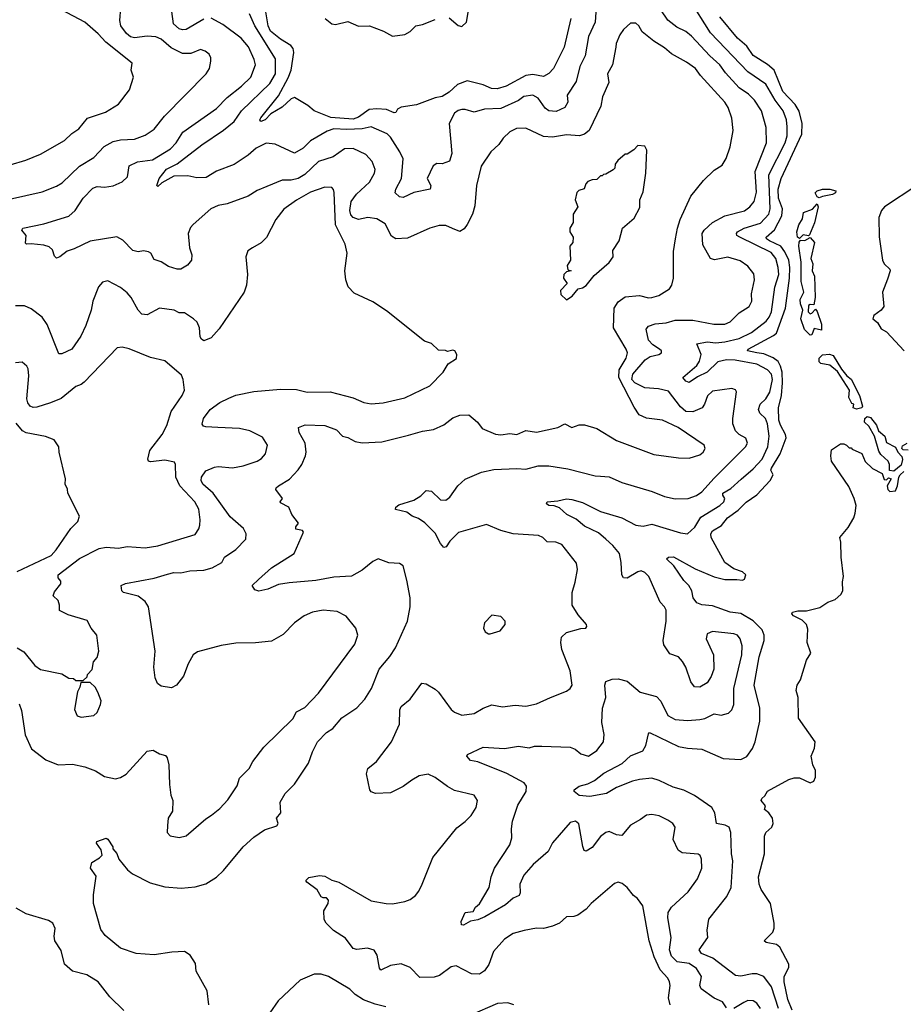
# Model space of a CAD drawing. Extents: x 1678431 to 1860718, y 384618 to 522882.
# Tile 227 of 256: x 1783309 to 1788279, y 461008 to 466549. Entities that reach past the tile are written whole.
import ezdxf

# ---------------------------------------------------------------- set-up
doc = ezdxf.new("R2010")
doc.units = 0

msp = doc.modelspace()

# ---------------------------------------------------------------- linework, layer by layer
at = {"layer": '0CON10XD'}
for points in [[(1787366.7, 463963.3), (1787435, 464022.1), (1787485, 464076.7), (1787517.4, 464145), (1787523.7, 464205), (1787515.5, 464275.5), (1787503.8, 464303.8), (1787472.3, 464335), (1787464.1, 464355), (1787473.9, 464385), (1787505.5, 464414.5), (1787527.3, 464452.7), (1787544, 464525), (1787537.4, 464555), (1787515, 464577.7), (1787455, 464610.4), (1787332.6, 464632.6), (1787285, 464634.8), (1787235, 464623.2), (1787175.4, 464564.6), (1787120.7, 464539.3), (1787075, 464507.5), (1787055.6, 464515), (1787039.2, 464535), (1787117.4, 464602.6), (1787133.2, 464626.8), (1787141.1, 464665), (1787116.7, 464725), (1787175, 464735.7), (1787225, 464731.2), (1787274.5, 464735.5), (1787355.6, 464755), (1787425, 464789.4), (1787506.8, 464853.2), (1787524.9, 464875.1), (1787536.9, 464905), (1787556, 465044), (1787578, 465115), (1787575.6, 465155), (1787561.9, 465205), (1787535, 465238.3), (1787359.4, 465325), (1787343.1, 465335), (1787340, 465345), (1787345.7, 465355), (1787384.2, 465375.8), (1787475.7, 465404.3), (1787523, 465455), (1787529.8, 465485), (1787522.1, 465675), (1787615.2, 465855), (1787626, 465895), (1787624.7, 465945.3), (1787621.6, 465985), (1787602.4, 466035), (1787559, 466095), (1787505, 466186.7), (1787405, 466256.1), (1787195.3, 466475), (1787076.7, 466665)], [(1783175, 465522.2), (1783435, 465579.5), (1783515, 465611.5), (1783548.3, 465631.7), (1783644.4, 465725), (1783725, 465773.3), (1783784, 465836), (1783835, 465863.6), (1783875, 465872.1), (1783955, 465876.4), (1784015, 465899.5), (1784065, 465932.9), (1784123.6, 466006.4), (1784357.5, 466245), (1784375.8, 466275), (1784384.3, 466315), (1784384.2, 466335), (1784374, 466355), (1784352.4, 466372.4), (1784325, 466380.5), (1784270.8, 466359.1), (1784225, 466358.9), (1784160.2, 466390.2), (1784105, 466438.7), (1784075, 466452.4), (1784025, 466455.3), (1783955, 466446.5), (1783932.2, 466452.2), (1783910.2, 466470.2), (1783877.5, 466515), (1783872.4, 466545), (1783878.5, 466615)], [(1786551.2, 466618.8), (1786546.1, 466535), (1786508.8, 466455), (1786490, 466345), (1786459.2, 466285), (1786439.3, 466200.7), (1786388.1, 466125), (1786391.1, 466085), (1786375.7, 466055), (1786327.1, 466032.9), (1786285, 466035.4), (1786265, 466050.5), (1786225, 466106.8), (1786195, 466123.2), (1786145, 466116.2), (1786113.8, 466093.8), (1786015, 466049.6), (1785924, 466046), (1785865, 466028.6), (1785815, 466042.9), (1785795, 466042.5), (1785775, 466037.5), (1785755, 466022.5), (1785724.5, 465965), (1785739.2, 465795), (1785726.6, 465753.4), (1785685, 465738), (1785655, 465740), (1785635, 465726.7), (1785600.8, 465655), (1785620.8, 465615), (1785616.7, 465595), (1785525, 465577.1), (1785465, 465548), (1785445, 465551.4), (1785420, 465575), (1785424.4, 465595), (1785456.4, 465655), (1785465.3, 465765), (1785447.6, 465805), (1785395, 465887.5), (1785375, 465906.2), (1785285, 465946.7), (1785235.2, 465934.8), (1785149, 465931), (1785075, 465935.5), (1785037.8, 465922.2), (1784945, 465866.9), (1784902.5, 465825), (1784855, 465798.5), (1784745, 465849.2), (1784695, 465854.4), (1784638.6, 465825), (1784594, 465786), (1784516, 465734), (1784415, 465695.5), (1784358.3, 465661.7), (1784305, 465658.5), (1784255, 465670), (1784175, 465669.2), (1784108.9, 465631.1), (1784085, 465610), (1784080, 465615), (1784093.1, 465655), (1784135, 465707.6), (1784195, 465738.2), (1784333.8, 465845), (1784455, 465926.8), (1784515, 465976.2), (1784555.9, 466035), (1784715, 466190), (1784747, 466245), (1784747.8, 466327.8), (1784631.3, 466515), (1784601, 466581)], [(1786408.7, 466555), (1786371.8, 466395), (1786311.8, 466275), (1786285, 466246.2), (1786255, 466229.6), (1786195, 466240.7), (1786155, 466234.8), (1786045.8, 466174.2), (1785995, 466160.2), (1785962.2, 466162.2), (1785915, 466181.3), (1785825, 466205.5), (1785770.5, 466185), (1785725, 466140.2), (1785685, 466117.4), (1785645, 466108.6), (1785540.4, 466069.6), (1785455, 466057.3), (1785434.7, 466045.3), (1785424.3, 466025.7), (1785415, 466024.4), (1785372.5, 466042.5), (1785317.8, 466047.8), (1785275, 466042.9), (1785215, 465999.8), (1785185, 465988.1), (1785058.3, 465998.3), (1784965, 466035.4), (1784929.6, 466065), (1784855, 466110.5), (1784835, 466103.2), (1784785, 466055.7), (1784720.9, 466019.1), (1784690, 465985), (1784665, 465976.2), (1784660, 465985), (1784665, 465997.1), (1784765, 466120.9), (1784818.8, 466221.2), (1784835.9, 466264.1), (1784850, 466365), (1784846.7, 466386.7), (1784833.8, 466403.8), (1784775, 466438.9), (1784719.7, 466485), (1784707.1, 466515), (1784688.7, 466615)], [(1785725, 466558.5), (1785775, 466516), (1785795, 466510.8), (1785821.5, 466535), (1785837.1, 466622.9)], [(1783255, 465731.5), (1783342.4, 465757.6), (1783425, 465791.5), (1783560.2, 465869.8), (1783601.5, 465908.5), (1783641.1, 465935), (1783690.8, 465995), (1783790.7, 466029.3), (1783865, 466072.5), (1783925.6, 466154.4), (1783948.8, 466225), (1783936.2, 466265), (1783941.2, 466305), (1783792.8, 466422.8), (1783749.8, 466469.8), (1783675, 466534.3), (1783543.3, 466605)], [(1785743.6, 465373.6), (1785705, 465391.5), (1785668.8, 465391.2), (1785616, 465375), (1785490.5, 465319.5), (1785425, 465316.2), (1785400, 465330), (1785365, 465399.5), (1785317.4, 465427.4), (1785266.2, 465436.2), (1785215, 465424.6), (1785184.8, 465434.8), (1785171.1, 465451.1), (1785165.2, 465475), (1785173.3, 465525), (1785202.9, 465567.1), (1785276.1, 465635), (1785304.4, 465685), (1785308.9, 465705), (1785291.7, 465751.7), (1785255, 465790.6), (1785185, 465824.6), (1785135, 465822.9), (1785072.4, 465777.6), (1784989.6, 465750.4), (1784912.3, 465677.7), (1784875, 465655.7), (1784835, 465645.7), (1784785, 465645.3), (1784699.4, 465610.6), (1784645, 465587.8), (1784594, 465555), (1784475, 465512.3), (1784425, 465503.5), (1784383.8, 465485), (1784283.7, 465396.3), (1784269.7, 465380.3), (1784255.6, 465345), (1784264.2, 465265), (1784277.5, 465225), (1784276, 465195), (1784253, 465167), (1784215, 465144.3), (1784195, 465144.3), (1784145, 465159.2), (1784105, 465185.8), (1784065, 465200), (1784045.6, 465235.6), (1784033, 465243), (1784005, 465247.5), (1783975, 465242.9), (1783945, 465250.8), (1783888.6, 465308.6), (1783855, 465326.9), (1783705, 465301.8), (1783615, 465258.6), (1783575, 465246), (1783535, 465213.8), (1783515, 465206.7), (1783505, 465217.5), (1783494, 465254), (1783475, 465271.2), (1783445, 465280.6), (1783373.2, 465286.8), (1783346.1, 465286.1), (1783340.8, 465290.8), (1783344.2, 465335), (1783320, 465365), (1783326.7, 465375), (1783445, 465400), (1783585, 465443.3), (1783620.4, 465475), (1783665, 465544.5), (1783719.7, 465600.3), (1783745, 465610), (1783785, 465605.5), (1783835, 465613.1), (1783885, 465635.6), (1783914.4, 465665), (1783925, 465725.5), (1783971.5, 465748.5), (1784055, 465760.8), (1784157.1, 465822.9), (1784189.6, 465855), (1784225.5, 465915), (1784415, 466049.1), (1784475, 466110), (1784555.6, 466175), (1784608.1, 466225), (1784635.4, 466295), (1784628.5, 466325), (1784595, 466395.6), (1784554.8, 466444.8), (1784452, 466522), (1784385, 466558.1)], [(1784345, 466551.4), (1784244.2, 466494.2), (1784225, 466491.1), (1784205, 466497.8), (1784174.5, 466525), (1784164.3, 466595)], [(1785026.7, 466555), (1785065, 466526.2), (1785085, 466521.2), (1785155, 466538), (1785215, 466512.5), (1785275.8, 466514.2), (1785354.6, 466484.6), (1785405, 466456.2), (1785475, 466466.2), (1785505, 466481.8), (1785536.1, 466513.9), (1785575, 466522.1), (1785645, 466549.5)], [(1787429.5, 461179.5), (1787365, 461167.5), (1787335, 461170.9), (1787207.4, 461267.4), (1787144.4, 461295), (1787130.8, 461315), (1787179.2, 461385), (1787176, 461425), (1787185, 461486.7), (1787285.8, 461615), (1787310, 461665), (1787319.2, 461815), (1787312.2, 461855), (1787309.5, 461975), (1787298.6, 462005), (1787276.9, 462016.9), (1787228.6, 462025), (1787218.6, 462085), (1787201.1, 462115), (1787105, 462183.1), (1787045, 462212.9), (1786985, 462230), (1786905, 462268.2), (1786865, 462280.4), (1786795, 462273.9), (1786755, 462263.6), (1786665, 462227.8), (1786610, 462195), (1786515, 462178), (1786455, 462184.2), (1786427.5, 462205), (1786426.7, 462215), (1786456.2, 462235), (1786505, 462248.5), (1786542.6, 462267.4), (1786595, 462308.7), (1786696.6, 462363.4), (1786745, 462406.6), (1786814.4, 462435), (1786831.2, 462465), (1786845, 462530), (1786852, 462538), (1787015, 462458.9), (1787065, 462449.2), (1787145, 462444.7), (1787265, 462392.2), (1787365, 462385.7), (1787398, 462402), (1787431.5, 462448.5), (1787445.3, 462484.7), (1787471.2, 462601.2), (1787472, 462675), (1787440.4, 462805), (1787467.3, 462962.7), (1787496.4, 463055), (1787495.5, 463085), (1787484.5, 463115), (1787435, 463165.9), (1787365, 463207.1), (1787305, 463214.8), (1787205, 463251.2), (1787145, 463255.6), (1787118.3, 463268.3), (1787097.1, 463295), (1787089.2, 463335), (1787072.2, 463365), (1787045, 463392.5), (1786987.3, 463475), (1786946.2, 463515), (1786957.5, 463525), (1786986.2, 463526.2), (1787108.4, 463458.4), (1787214.4, 463414.4), (1787275, 463399.1), (1787341.7, 463398.3), (1787374.2, 463395.8), (1787385, 463400.8), (1787394, 463425), (1787375, 463441.4), (1787325, 463458.2), (1787274.5, 463495), (1787197.3, 463635), (1787195.5, 463655), (1787205, 463673.1), (1787256.7, 463703.3), (1787290, 463745), (1787350.8, 463789.2), (1787395, 463834.6), (1787454.8, 463875.2), (1787530.8, 463955), (1787546.9, 463986.9), (1787534.5, 464014.5), (1787537.9, 464025), (1787587.1, 464105), (1787619.5, 464195), (1787616, 464215), (1787587.4, 464267.4), (1787579.6, 464295), (1787576.8, 464365), (1787593.9, 464435), (1787599.9, 464505), (1787596.9, 464565), (1787588.9, 464598.9), (1787574.9, 464624.9), (1787546.9, 464646.9), (1787495, 464668.8), (1787454.9, 464674.9), (1787402.5, 464685), (1787405.7, 464695), (1787549.1, 464770.9), (1787565, 464784.7), (1787615.8, 464925), (1787639.1, 465095), (1787641.3, 465155), (1787635.4, 465195), (1787613.4, 465243.4), (1787590.6, 465275), (1787525.4, 465305), (1787509.6, 465315), (1787507.1, 465325), (1787554, 465366), (1787595.8, 465445), (1787598.5, 465485), (1787577.7, 465545), (1787575.6, 465595), (1787591.4, 465655), (1787708, 465905), (1787710.9, 465965), (1787693.5, 466033.5), (1787671.1, 466071.1), (1787600.7, 466145), (1787551.7, 466265), (1787515, 466297), (1787435, 466347.3), (1787399.6, 466399.6), (1787346.9, 466445), (1787246.2, 466565)], [(1787086.8, 466456.8), (1787055, 466482.7), (1787005, 466506.9), (1786955, 466545.6), (1786915, 466604.3)], [(1784372.5, 461005), (1784362.5, 461085), (1784301.2, 461195), (1784298, 461238), (1784266.7, 461285), (1784235, 461305.8), (1784165, 461302.5), (1784065, 461287.1), (1783964.4, 461294.4), (1783875, 461324.3), (1783790, 461395), (1783765, 461430), (1783723.9, 461576.1), (1783724, 461625), (1783739.3, 461729.3), (1783706.7, 461775), (1783714.1, 461805.9), (1783758.3, 461831.7), (1783773, 461847), (1783767.7, 461877.7), (1783740, 461915), (1783742.5, 461925), (1783795, 461943.3), (1783805, 461937.5), (1783832.5, 461895), (1783832.5, 461882.5), (1783855, 461856.7), (1783865.8, 461825), (1783915.5, 461765.5), (1783942.6, 461742.6), (1784042.3, 461692.3), (1784125, 461670), (1784217.6, 461662.4), (1784295, 461669.4), (1784355, 461685.8), (1784415.5, 461724.5), (1784455, 461760.8), (1784565, 461894.2), (1784625, 461948.6), (1784685, 461990.8), (1784755, 462012.5), (1784762.5, 462025), (1784753.3, 462055), (1784778, 462085), (1784773.7, 462146.3), (1784802.9, 462195), (1784855, 462247.5), (1784933.1, 462365), (1784955, 462428.8), (1784983.3, 462485), (1785035, 462538.1), (1785069.8, 462560.2), (1785119.8, 462620.2), (1785205, 462677.5), (1785250.8, 462725), (1785286.9, 462785), (1785330, 462895), (1785391.1, 462965), (1785423.3, 463015), (1785490.8, 463165), (1785505.7, 463244.3), (1785504.2, 463295), (1785487.1, 463395), (1785465, 463476.2), (1785445, 463488.8), (1785385, 463491.9), (1785325, 463514.2), (1785295, 463500), (1785235, 463450.6), (1785175, 463417.3), (1785075, 463411.8), (1784975, 463394), (1784825, 463380.9), (1784765, 463371.1), (1784705, 463344.4), (1784653, 463333), (1784630.7, 463340.7), (1784616.7, 463365), (1784652, 463398), (1784725, 463464.3), (1784852, 463545), (1784906, 463665), (1784900, 463675), (1784861.7, 463681.7), (1784862.5, 463695), (1784877.5, 463715), (1784840, 463765), (1784823.3, 463805), (1784775, 463830), (1784773.3, 463836.7), (1784787.5, 463855), (1784750, 463905), (1784752, 463915), (1784764, 463925), (1784826, 463964), (1784874.5, 464015.5), (1784896, 464045), (1784917.1, 464095), (1784920.8, 464115), (1784914.4, 464165), (1784880.6, 464225), (1784876.7, 464255), (1784915, 464268.9), (1785025.4, 464265.4), (1785090.4, 464240.4), (1785125, 464205.8), (1785155, 464198.2), (1785195.4, 464175.4), (1785235, 464167.3), (1785345, 464173.8), (1785495, 464210.5), (1785575, 464233.6), (1785636.4, 464243.6), (1785695, 464269.2), (1785745, 464309.2), (1785785, 464324), (1785835, 464326), (1785884.2, 464284.2), (1785909.2, 464249.2), (1785985, 464216.7), (1786015, 464213.5), (1786065, 464219.4), (1786105, 464214.3), (1786155, 464238.1), (1786215, 464227.1), (1786335, 464254.5), (1786375, 464275.5), (1786415, 464254.2), (1786455, 464268.6), (1786485, 464268.6), (1786555, 464249.2), (1786665, 464180), (1786875, 464101.9), (1787015, 464083.1), (1787075, 464081.9), (1787135, 464100), (1787154, 464115), (1787164, 464135), (1787158.8, 464155), (1787012, 464255), (1786925, 464295.6), (1786835, 464307.5), (1786794, 464325), (1786765, 464368), (1786679, 464535), (1786681.3, 464578.7), (1786720.8, 464645), (1786727.1, 464675), (1786720.5, 464695), (1786647.9, 464815), (1786653.3, 464925), (1786675, 464960.5), (1786715, 464989.6), (1786795, 464996.9), (1786845, 464984.5), (1786865, 464986.4), (1786903.1, 464996.9), (1786964, 465035), (1786977.1, 465055), (1786987.1, 465095), (1786986.5, 465245), (1786997.3, 465315), (1787007.9, 465375), (1787024.7, 465425.3), (1787084.3, 465555), (1787155, 465643.8), (1787215, 465701.2), (1787259.7, 465730.3), (1787282.7, 465767.3), (1787305, 465832.5), (1787321.5, 465925), (1787314.5, 465995), (1787292.9, 466055), (1787275.4, 466085), (1787138.8, 466235), (1787109.4, 466275), (1787059.9, 466309.9), (1786975.8, 466355.8), (1786935, 466390), (1786875, 466427.3), (1786810.3, 466480.3), (1786790.5, 466515), (1786775, 466528.9), (1786745, 466529.2), (1786705, 466494), (1786685, 466463.8), (1786664.5, 466415), (1786662.3, 466395), (1786643.8, 466295), (1786615.6, 466245), (1786622.5, 466195), (1786586.2, 466115), (1786578.3, 466061.7), (1786511.9, 465925), (1786486, 465905), (1786457.5, 465895), (1786385, 465901.5), (1786305, 465887.1), (1786255, 465891.5), (1786155, 465937.7), (1786104, 465936), (1786065, 465918.1), (1786027.6, 465882.4), (1786004, 465846), (1785958.1, 465805), (1785903.8, 465725), (1785878.8, 465615), (1785868.1, 465501.9), (1785855.5, 465455), (1785825, 465396), (1785808.3, 465371.7), (1785785, 465356.9), (1785743.6, 465373.6)], [(1786967.6, 461005), (1786957.6, 461045), (1786967.5, 461115), (1786964, 461134), (1786953.5, 461155), (1786912.1, 461202.1), (1786877.2, 461275), (1786850, 461365), (1786813.2, 461563.2), (1786784.4, 461604.4), (1786761.1, 461621.1), (1786725, 461666), (1786698.3, 461688.3), (1786675, 461696), (1786655, 461688), (1786523.8, 461576.2), (1786495, 461544.2), (1786449.1, 461510.9), (1786425, 461502.5), (1786385, 461501.2), (1786345.4, 461464.6), (1786305, 461447.5), (1786255.3, 461434.7), (1786215, 461436.1), (1786146.9, 461423.1), (1786085, 461407.8), (1786035.8, 461375), (1785974.3, 461305), (1785946.8, 461233.2), (1785923.8, 461196.2), (1785895, 461178.5), (1785850.4, 461180.4), (1785764.3, 461225.7), (1785735, 461220), (1785669.7, 461170.3), (1785639.3, 461160.7), (1785559.8, 461159.8), (1785505, 461216.4), (1785455, 461237.1), (1785395, 461227.3), (1785340, 461200), (1785332.2, 461212.2), (1785320, 461285), (1785302.8, 461312.8), (1785265, 461324.5), (1785205, 461316.7), (1785185, 461322.9), (1785140.8, 461380.8), (1785073.9, 461423.9), (1785032, 461465), (1785022, 461485), (1785018.8, 461535), (1785043.3, 461575), (1785046, 461595), (1785035, 461608), (1785015, 461606.7), (1785005, 461613.8), (1784982.5, 461652.5), (1784923.3, 461695), (1784918.8, 461705), (1784935, 461721.4), (1784995, 461733.8), (1785025, 461730), (1785065, 461707.8), (1785104.2, 461695), (1785285, 461591.4), (1785370, 461575), (1785405, 461574.3), (1785475, 461587.5), (1785505, 461598), (1785535, 461621.2), (1785554, 461645), (1785572.5, 461685), (1785632, 461835), (1785768.3, 462001.7), (1785815, 462036.9), (1785848.5, 462071.5), (1785875.6, 462115), (1785884.2, 462155), (1785865, 462185.8), (1785755, 462211.5), (1785715, 462233.1), (1785645, 462284.6), (1785605.7, 462304.3), (1785555, 462294.5), (1785515, 462268.8), (1785465.9, 462234.1), (1785395, 462198.2), (1785310, 462195), (1785285, 462204), (1785278.8, 462215), (1785258.8, 462305), (1785267.5, 462335), (1785315.2, 462374.8), (1785400.5, 462485), (1785445.3, 462584.7), (1785447.6, 462665), (1785453.9, 462685), (1785505.7, 462725), (1785570, 462815), (1785595, 462812), (1785645, 462781.4), (1785664.6, 462764.6), (1785735, 462668), (1785755, 462652.5), (1785795, 462635.8), (1785865, 462644.3), (1785915.7, 462674.3), (1785965, 462692.9), (1786025, 462682.9), (1786095, 462691.9), (1786155, 462686.9), (1786215, 462700), (1786293.8, 462735), (1786385, 462770.6), (1786405, 462786), (1786415.5, 462805), (1786404.6, 462885), (1786357.5, 463005), (1786352.1, 463045), (1786355.6, 463075), (1786385, 463100.6), (1786465, 463123.3), (1786492.5, 463125), (1786498, 463135), (1786496, 463145), (1786449.7, 463199.7), (1786415.7, 463255), (1786416.9, 463325), (1786434.1, 463384.1), (1786445.7, 463455), (1786440.3, 463490.3), (1786358.8, 463595), (1786325, 463608.6), (1786275, 463610), (1786252, 463635), (1786227, 463647), (1786085, 463655.9), (1786015, 463674), (1785935, 463708.9), (1785776.6, 463663.4), (1785728.1, 463615), (1785708.3, 463581.7), (1785695, 463578.8), (1785675, 463601.2), (1785645, 463659.2), (1785587, 463717), (1785552.7, 463742.7), (1785516.7, 463755), (1785486.8, 463776.8), (1785422.7, 463792.7), (1785423.8, 463805), (1785441.5, 463818.5), (1785525, 463845.7), (1785565, 463869.4), (1785595, 463900), (1785625, 463895.7), (1785675, 463846.9), (1785705, 463845.5), (1785727.3, 463862.7), (1785773.3, 463926.7), (1785815, 463963.5), (1785906.9, 464003.1), (1785975, 464018.5), (1786105, 464024.2), (1786155, 464020), (1786225, 464038), (1786285, 464038.4), (1786391.6, 464021.6), (1786545, 463981.4), (1786575, 463980), (1786625, 463976.2), (1786695, 463944.2), (1786865.7, 463894.3), (1786935, 463866.2), (1786995, 463852.1), (1787069.2, 463855), (1787115, 463871.2), (1787145, 463891.5), (1787215, 463969.5), (1787390.6, 464145), (1787402.2, 464165), (1787393.6, 464193.6), (1787355, 464215.6), (1787335, 464235.7), (1787320.8, 464275), (1787319.3, 464305), (1787341.2, 464455), (1787335.8, 464465.8), (1787314.2, 464474.2), (1787205, 464458.5), (1787178.3, 464431.7), (1787161.5, 464385), (1787147.1, 464365), (1787095, 464341.5), (1787055, 464344.8), (1787025, 464370.2), (1786957.6, 464457.6), (1786902.2, 464472.2), (1786825, 464477.2), (1786768.8, 464505), (1786752.6, 464525), (1786758.4, 464555), (1786827.1, 464635), (1786855, 464653.1), (1786904.3, 464665.7), (1786918.8, 464675), (1786918, 464685), (1786908, 464695), (1786870.1, 464720.1), (1786846.4, 464745), (1786831.7, 464808.3), (1786845.6, 464824.4), (1786882.9, 464837.1), (1786945, 464843.6), (1786995, 464858.4), (1787095, 464857.7), (1787213.7, 464836.3), (1787275, 464836.4), (1787305, 464848.9), (1787355, 464898.9), (1787411.4, 464935), (1787427.5, 464965), (1787425.4, 465005.4), (1787442.7, 465085), (1787438.6, 465118.6), (1787405, 465162.5), (1787361.7, 465191.7), (1787292.4, 465212.4), (1787217, 465197), (1787195, 465205.8), (1787151.7, 465281.7), (1787146.8, 465345), (1787159.6, 465365), (1787205, 465406.9), (1787274.2, 465445), (1787385, 465473.8), (1787415.2, 465494.8), (1787440, 465525), (1787452.3, 465577.7), (1787445.2, 465694.8), (1787509.6, 465855), (1787507.2, 465942.8), (1787481.5, 466035), (1787442.1, 466095), (1787409, 466129), (1787355, 466166), (1787279.5, 466249.5), (1787247.3, 466295), (1787190.8, 466345), (1787086.8, 466456.8)], [(1786385, 464972.5), (1786416.4, 464993.6), (1786450, 465035), (1786475, 465040), (1786495, 465053.3), (1786540.7, 465109.3), (1786625, 465182.5), (1786646.7, 465215), (1786645, 465250), (1786680, 465305), (1786700, 465375), (1786765, 465432.5), (1786797.7, 465492.3), (1786796.7, 465535), (1786815, 465580), (1786830, 465685), (1786836.7, 465815), (1786825, 465837.5), (1786785, 465840), (1786763.6, 465816.4), (1786725, 465792.5), (1786715, 465792.5), (1786673.6, 465756.4), (1786657.5, 465735), (1786656.2, 465713.8), (1786646.1, 465703.9), (1786605, 465680), (1786591.7, 465678.3), (1786585, 465670), (1786575, 465670), (1786555, 465650), (1786528.3, 465648.3), (1786505, 465637.5), (1786492.5, 465625), (1786483, 465597), (1786453, 465587), (1786443, 465577), (1786432.5, 465535), (1786447.5, 465495), (1786422.5, 465455), (1786421.7, 465408.3), (1786403.3, 465375), (1786403.3, 465355), (1786422.5, 465325), (1786420, 465295), (1786402.5, 465275), (1786407.5, 465195), (1786387.5, 465165), (1786391.7, 465141.7), (1786410, 465135), (1786385, 465130), (1786370, 465115), (1786367.5, 465095), (1786387.5, 465065), (1786350, 465025), (1786353, 465003), (1786385, 464972.5)], [(1788354.2, 465615), (1788173.1, 465495), (1788155.4, 465474.6), (1788141.8, 465435), (1788142.4, 465327.6), (1788162.7, 465195), (1788171.9, 465175), (1788202.5, 465145), (1788204.3, 465135), (1788190.8, 465089.2), (1788162.5, 465015), (1788170, 464935), (1788155, 464913.8), (1788113.8, 464885), (1788107.5, 464865), (1788133.8, 464845), (1788155, 464810), (1788185, 464792.5), (1788284.2, 464685)], [(1785703, 464687), (1785665, 464690), (1785625.8, 464725.8), (1785585, 464740), (1785371.2, 464911.2), (1785295, 464962), (1785189.3, 465009.3), (1785156.4, 465046.4), (1785143.8, 465085), (1785138, 465135), (1785150, 465235), (1785138.9, 465285), (1785084.7, 465394.7), (1785076.7, 465576.7), (1785074.2, 465594.2), (1785064.2, 465604.2), (1785025, 465606.4), (1784945, 465578.2), (1784865, 465532.5), (1784795, 465482.9), (1784749.4, 465425), (1784697.4, 465322.6), (1784666.6, 465293.4), (1784617.5, 465265), (1784592.2, 465247.8), (1784580.8, 465215), (1784590, 465115), (1784584.3, 465055.7), (1784570.8, 465015), (1784431.4, 464808.6), (1784385, 464759.4), (1784345, 464742.5), (1784331.3, 464751.3), (1784323.1, 464765), (1784320, 464815), (1784306.3, 464846.3), (1784286.4, 464866.4), (1784235, 464899.2), (1784205, 464899.2), (1784177.5, 464915), (1784095, 464925.6), (1784025, 464888.9), (1783995, 464891.9), (1783974.4, 464915), (1783936.5, 464985), (1783912.6, 465012.6), (1783875, 465041.9), (1783805, 465080), (1783775, 465071.2), (1783752.5, 465045), (1783719.4, 464965), (1783710, 464915), (1783681.4, 464828.6), (1783652.3, 464767.7), (1783602.9, 464695), (1783545, 464668.6), (1783529.4, 464669.4), (1783463, 464833), (1783435, 464875.5), (1783372.7, 464922.7), (1783335, 464939.4), (1783285, 464938.9)], [(1787805, 465546.2), (1787795, 465552.5), (1787782.5, 465575), (1787795, 465586.2), (1787825, 465595.7), (1787865, 465596), (1787900, 465585), (1787897.5, 465575), (1787880, 465565), (1787825, 465554.2), (1787805, 465546.2)], [(1787695, 465317.5), (1787684.2, 465325), (1787680.6, 465355), (1787690.8, 465395), (1787712.3, 465427.7), (1787716.7, 465463.3), (1787768.1, 465481.9), (1787795, 465512.5), (1787799.2, 465495), (1787780, 465405), (1787751.7, 465338.3), (1787745, 465332.5), (1787715, 465338.6), (1787695, 465317.5)], [(1787755, 464773.3), (1787722.2, 464805), (1787703.1, 464865), (1787714, 464915), (1787700.6, 464950.6), (1787698.8, 464975), (1787720, 465015), (1787704.6, 465075), (1787703.6, 465185), (1787691.1, 465275), (1787693, 465297), (1787701.2, 465308.8), (1787725, 465307.1), (1787755, 465323.3), (1787779.2, 465295), (1787758.8, 465205), (1787769.5, 465175), (1787765.5, 465135), (1787778.6, 465105), (1787783.6, 464986.4), (1787776.4, 464943.6), (1787755, 464946.2), (1787745, 464940), (1787743.3, 464905), (1787754.1, 464894.1), (1787765, 464896.7), (1787785, 464920), (1787795, 464907.5), (1787819.4, 464835), (1787818.3, 464801.7), (1787778.3, 464811.7), (1787763.6, 464776.4), (1787755, 464773.3)], [(1783295, 463014), (1783331.7, 462991.7), (1783394, 462915), (1783425, 462892.9), (1783545, 462868), (1783585, 462843.3), (1783611.7, 462841.7), (1783625, 462830), (1783665, 462830), (1783688.3, 462851.7), (1783690, 462865), (1783717, 462893), (1783723.8, 462935), (1783745, 462960), (1783753.3, 462995), (1783743.3, 463085), (1783710, 463125), (1783688.8, 463168.8), (1783580.7, 463200.7), (1783532.5, 463225), (1783533.1, 463255), (1783525, 463280), (1783496.4, 463306.4), (1783505, 463330), (1783539.2, 463375), (1783539.5, 463389.5), (1783525, 463407.5), (1783525, 463425.8), (1783645, 463516.2), (1783755, 463573.3), (1783795, 463581.1), (1783865, 463575.6), (1783913.6, 463583.6), (1784015, 463577.1), (1784085, 463587.5), (1784295, 463652.5), (1784316.4, 463683.6), (1784322.2, 463705), (1784324.5, 463735), (1784315.5, 463795), (1784293.6, 463835), (1784210.4, 463925), (1784187.5, 463975), (1784185.5, 464045.5), (1784179.1, 464059.1), (1784125, 464071.1), (1784045, 464061.2), (1784032.5, 464065), (1784028.8, 464075), (1784040, 464125), (1784110, 464215), (1784136.5, 464265), (1784160, 464345), (1784222.9, 464435), (1784235.7, 464465), (1784228.6, 464525), (1784218.9, 464548.9), (1784125, 464628.8), (1784045, 464647.5), (1783925, 464695.8), (1783885, 464706), (1783857.7, 464702.3), (1783671.3, 464508.7), (1783655, 464495.8), (1783625, 464485.7), (1783542.6, 464417.4), (1783482.4, 464392.4), (1783405, 464368.2), (1783385, 464367.5), (1783368.1, 464375), (1783355, 464392.9), (1783348.8, 464415), (1783360.6, 464545), (1783356, 464585), (1783348.6, 464598.6), (1783321.7, 464621.7), (1783285, 464618.8)], [(1783305, 462698.6), (1783318.3, 462661.7), (1783340, 462525), (1783375, 462446.2), (1783455, 462383.3), (1783525, 462355.6), (1783605, 462359.4), (1783675, 462345.6), (1783735, 462322.5), (1783785, 462290.8), (1783847.7, 462277.7), (1783875, 462284.2), (1783907.4, 462302.6), (1784025, 462432), (1784059.3, 462439.3), (1784095, 462417.5), (1784129.2, 462409.2), (1784138.8, 462395), (1784146.9, 462355), (1784151.4, 462245), (1784159.2, 462185), (1784170, 462155), (1784167.5, 462095), (1784144, 462055), (1784139.2, 462015), (1784138.8, 461975), (1784155, 461956.2), (1784205, 461946.2), (1784245, 461956.7), (1784355, 462051.2), (1784387.6, 462072.4), (1784435, 462110), (1784480.3, 462159.7), (1784532.1, 462237.9), (1784545, 462281.2), (1784599.2, 462335), (1784620.6, 462375), (1784682.5, 462455), (1784845, 462614.3), (1784865.9, 462654.1), (1784912.1, 462677.9), (1784990.2, 462759.8), (1785194.3, 463035), (1785210, 463085), (1785200, 463125), (1785145, 463192.5), (1785095, 463219.4), (1785016.6, 463226.6), (1784955, 463214.4), (1784908.8, 463195), (1784854.4, 463155.6), (1784790.3, 463089.7), (1784725, 463052), (1784635, 463042.5), (1784525, 463040.8), (1784442.1, 463027.9), (1784308.8, 462991.2), (1784284, 462975), (1784256, 462925), (1784229.2, 462855), (1784191.2, 462805), (1784161.7, 462788.3), (1784105, 462799.2), (1784084.4, 462814.4), (1784070.8, 462845), (1784062.5, 462905), (1784070, 462995), (1784032.9, 463245), (1784015, 463275.8), (1783975, 463305.8), (1783892.5, 463325), (1783882.5, 463335), (1783880, 463365), (1783904, 463376), (1784065, 463406.9), (1784140.3, 463429.7), (1784175, 463437.5), (1784215, 463436.7), (1784265, 463448.1), (1784345, 463450.5), (1784392, 463465), (1784446, 463495), (1784460.8, 463525), (1784525, 463566.9), (1784580.8, 463625), (1784582.9, 463655), (1784567.5, 463685), (1784491.8, 463751.8), (1784396.5, 463885), (1784338.2, 463935), (1784329.1, 463955), (1784330.7, 463975), (1784355, 464009.6), (1784405, 464031.2), (1784425, 464034.5), (1784505, 464026.4), (1784565, 464038.5), (1784645, 464065.5), (1784669.5, 464080.5), (1784691.5, 464105), (1784703.1, 464155), (1784675, 464198.9), (1784603.8, 464235), (1784545, 464247.9), (1784422.5, 464255), (1784355, 464257.5), (1784341.9, 464261.9), (1784335, 464272.5), (1784342.9, 464305), (1784380.6, 464355), (1784435, 464394.5), (1784485, 464420), (1784525, 464435.5), (1784625, 464456.5), (1784775, 464469.5), (1784865, 464467.5), (1784925, 464453.5), (1785055, 464454.5), (1785185, 464420.5), (1785245, 464394.4), (1785285, 464387.1), (1785352.7, 464392.7), (1785475, 464421.9), (1785615, 464488.6), (1785691.2, 464565), (1785718.3, 464611.7), (1785765, 464642.5), (1785767.5, 464665), (1785756, 464686), (1785745, 464690), (1785715, 464682.5), (1785703, 464687)], [(1788015, 464357.5), (1787997.5, 464365), (1788000, 464385), (1787990, 464390), (1787973.3, 464423.3), (1787976.9, 464465), (1787909.4, 464569.4), (1787865, 464604), (1787815, 464614.2), (1787805, 464623.3), (1787805.8, 464644.2), (1787825, 464663.3), (1787863.9, 464666.1), (1787885, 464659.2), (1787932.1, 464582.1), (1787960.6, 464545), (1787986, 464526), (1788033.3, 464435), (1788050, 464375), (1788045, 464364.7), (1788015, 464357.5)], [(1783295, 463444.4), (1783485, 463532.9), (1783514.7, 463565.3), (1783596.9, 463685), (1783635.7, 463725), (1783644.2, 463755), (1783579.2, 463885), (1783577, 463907), (1783564.2, 463935), (1783566, 463965), (1783530, 464115), (1783528.8, 464145), (1783502.5, 464185), (1783454.1, 464204.1), (1783345, 464224.4), (1783325, 464235.7), (1783288.9, 464278.9)], [(1788225, 464008.8), (1788201.2, 464011.2), (1788201.4, 464045), (1788194.4, 464065), (1788152.1, 464102.1), (1788140.5, 464120.5), (1788116.1, 464206.1), (1788085, 464262), (1788060.6, 464285), (1788062.2, 464305), (1788075, 464315.3), (1788095, 464309.4), (1788127.5, 464267.5), (1788140, 464235), (1788174.2, 464205), (1788185, 464170), (1788235, 464142.5), (1788247.5, 464115), (1788270, 464090), (1788274.2, 464074.2), (1788267.8, 464042.2), (1788225, 464008.8)], [(1787654, 460975), (1787629.5, 461035), (1787609.1, 461135), (1787608.4, 461165), (1787635.3, 461215), (1787635.8, 461235), (1787585, 461330.7), (1787565, 461344.1), (1787506.6, 461356.6), (1787496, 461365), (1787544.7, 461415), (1787552.9, 461437.1), (1787552.8, 461465), (1787531, 461575), (1787478.9, 461655), (1787468.5, 461685), (1787463.5, 461725), (1787497.5, 461855), (1787498, 461955), (1787506.2, 461975), (1787540, 462005), (1787546.1, 462026.1), (1787543.3, 462055), (1787523.3, 462085), (1787497.5, 462105), (1787503.3, 462125), (1787480, 462155), (1787483.3, 462166.7), (1787499.3, 462180.7), (1787515, 462207.5), (1787635, 462273.8), (1787665, 462282.5), (1787695, 462282.5), (1787755, 462254.3), (1787776.5, 462263.5), (1787785.9, 462285.9), (1787785.9, 462324.1), (1787770, 462355), (1787761.2, 462405), (1787779.7, 462450.3), (1787782.5, 462485), (1787689.2, 462619.2), (1787687.5, 462735), (1787677.1, 462775), (1787682, 462805), (1787700, 462835), (1787734.1, 462945), (1787759.5, 462985), (1787738.2, 463045), (1787741.1, 463118.9), (1787733.9, 463145), (1787709.5, 463169.5), (1787661.2, 463195), (1787652, 463205), (1787656.2, 463215), (1787685, 463223.1), (1787735, 463221.9), (1787808.7, 463241.3), (1787855, 463271.9), (1787895, 463286.9), (1787926.9, 463315), (1787939.5, 463335), (1787936.9, 463385), (1787943.3, 463415), (1787929.6, 463525), (1787928.3, 463608.3), (1787921.2, 463635), (1787967.9, 463692.1), (1788000.4, 463745), (1788008.6, 463771.4), (1788013.3, 463815), (1788003.1, 463855), (1787971.8, 463921.8), (1787875.6, 464065), (1787870.6, 464095), (1787875, 464127.5), (1787925, 464162.5), (1787945, 464162.5), (1787960, 464155), (1787975, 464140), (1787985, 464140), (1787991.7, 464131.7), (1788045, 464107.5), (1788063.6, 464063.6), (1788105, 464023.3), (1788160, 463995), (1788171.7, 463961.7), (1788185, 463960), (1788195, 463970), (1788210, 463965), (1788187.5, 463925), (1788192.5, 463905), (1788203.6, 463893.6), (1788235, 463897.5), (1788246.7, 463925), (1788254, 463975), (1788261.5, 463988.5), (1788282.7, 464007.3)], [(1788306.7, 464126.7), (1788278.3, 464128.3), (1788270, 464135), (1788275, 464150), (1788300, 464165)], [(1787285, 460989.2), (1787262.5, 461022.5), (1787215, 461043.8), (1787141.4, 461095), (1787134.3, 461115), (1787144.4, 461165), (1787115, 461210), (1787075, 461237.4), (1787007.5, 461247.5), (1786975, 461279.5), (1786964.3, 461315), (1786973.6, 461385), (1786954.2, 461495), (1786956.6, 461525), (1786974.4, 461555.6), (1787068.3, 461641.7), (1787120.6, 461715), (1787145.5, 461775), (1787144.4, 461825), (1787137.1, 461845), (1787125, 461854.2), (1787035, 461861.2), (1787012.5, 461875), (1786984, 461935), (1786996.2, 462005), (1786982, 462025), (1786955.3, 462045.3), (1786905, 462068.2), (1786865, 462076.5), (1786835, 462072.2), (1786800.9, 462049.1), (1786745, 462016.2), (1786695, 461957.5), (1786665, 461962.2), (1786625, 461980.6), (1786605, 461975.8), (1786575, 461952.5), (1786529.7, 461890.3), (1786495, 461870), (1786484.2, 461874.2), (1786475.6, 461895.6), (1786454.4, 462024.4), (1786435, 462039.2), (1786405, 462032.2), (1786305, 461916.2), (1786282.2, 461867.7), (1786196.5, 461795), (1786144.6, 461735), (1786121.5, 461685), (1786123.6, 461635), (1786118.9, 461621.1), (1786085, 461606.5), (1786041.3, 461568.7), (1785925, 461500.5), (1785885, 461483.3), (1785844.5, 461475.5), (1785805, 461453.1), (1785793.8, 461455), (1785792.2, 461475), (1785814.3, 461525), (1785858.7, 461531.3), (1785872.9, 461555), (1785895.3, 461574.7), (1785948.6, 461665), (1785961.1, 461725), (1785980, 461775), (1786066.2, 461905), (1786077.8, 461945), (1786074.3, 461995), (1786081.1, 462038.9), (1786110.7, 462129.3), (1786156.9, 462205), (1786160, 462235), (1786146, 462255), (1786048, 462308), (1785885, 462371.9), (1785845, 462380.8), (1785823.3, 462405), (1785827.5, 462415), (1785915, 462456.2), (1786035, 462447.7), (1786115, 462460.4), (1786175, 462452.3), (1786205, 462460.5), (1786245, 462461.1), (1786405, 462455.7), (1786433.3, 462443.3), (1786465, 462418.2), (1786507.5, 462405), (1786555, 462437.1), (1786592.2, 462485), (1786596.8, 462526.8), (1786583.5, 462595), (1786586.5, 462675), (1786605.7, 462734.3), (1786599.4, 462805), (1786606.2, 462825), (1786641.3, 462838.7), (1786675, 462840.6), (1786725, 462826.9), (1786798.8, 462765), (1786890, 462740), (1786914.5, 462714.5), (1786954, 462634), (1786995, 462610.5), (1787065, 462605.5), (1787135, 462610.5), (1787162.8, 462617.2), (1787215, 462642.5), (1787255, 462636), (1787295, 462646.7), (1787314.1, 462665.9), (1787325.8, 462695), (1787325.5, 462785), (1787371.1, 462975), (1787371.8, 463025), (1787361.5, 463065), (1787345.6, 463085), (1787325, 463093.8), (1787205, 463106.9), (1787175, 463093.8), (1787169.4, 463065), (1787210.9, 462975), (1787212.7, 462895), (1787197.7, 462852.3), (1787175, 462817.5), (1787135, 462792.9), (1787103.8, 462795), (1787083.7, 462823.7), (1787055.6, 462905), (1787037.2, 462937.2), (1787015, 462963.8), (1786965, 462980), (1786931.1, 463031.1), (1786927.8, 463055), (1786945.4, 463165), (1786945.5, 463225.5), (1786935.6, 463245.6), (1786910.9, 463270.9), (1786846.7, 463415), (1786825, 463437.8), (1786805, 463446.7), (1786785, 463441.9), (1786725, 463406.9), (1786705, 463407.5), (1786695.5, 463425.5), (1786691.8, 463495), (1786682.1, 463545), (1786645, 463590.4), (1786605, 463625.3), (1786565, 463662.2), (1786485, 463699.1), (1786439.1, 463739.1), (1786385.8, 463765), (1786345, 463801.4), (1786315, 463812.9), (1786284.3, 463814.3), (1786272, 463825), (1786275, 463835.6), (1786335, 463840.8), (1786385, 463853.1), (1786415, 463848.9), (1786475, 463831.5), (1786575, 463781.8), (1786696.3, 463746.3), (1786775, 463704.7), (1786815, 463699.7), (1786865, 463710.3), (1787025, 463661.5), (1787065, 463656), (1787106.2, 463693.8), (1787139.8, 463750.2), (1787246, 463815), (1787268.9, 463835), (1787275.7, 463855), (1787263.3, 463873.3), (1787264.6, 463885), (1787308.7, 463911.3), (1787366.7, 463963.3)], [(1785955, 463092.5), (1786010.7, 463109.3), (1786040, 463145), (1786040, 463165), (1786015, 463190), (1785965, 463197.5), (1785922.5, 463155), (1785917.5, 463125), (1785927.5, 463105), (1785945, 463092.5), (1785955, 463092.5)], [(1783655, 462623.8), (1783725, 462633.3), (1783745, 462650), (1783763.3, 462695), (1783766.1, 462716.1), (1783747.5, 462765), (1783733, 462793), (1783705, 462820), (1783651.7, 462818.3), (1783647, 462793), (1783633.3, 462766.7), (1783617, 462667), (1783632.3, 462632.3), (1783655, 462623.8)], [(1783895, 460974), (1783815, 461050.8), (1783750, 461135), (1783686, 461175), (1783606, 461195), (1783560, 461235), (1783542, 461312), (1783505.5, 461365.5), (1783501.7, 461391.7), (1783508.9, 461435), (1783495, 461465.8), (1783470.3, 461480.3), (1783345, 461517.5), (1783288.5, 461548.5)], [(1785367.5, 460995), (1785308.7, 461008.7), (1785242.9, 461032.9), (1785195, 461064.3), (1785165, 461093.3), (1785045, 461165.6), (1785005, 461178), (1784965, 461178), (1784885.7, 461144.3), (1784762.4, 461027.6), (1784715, 460960)], [(1787577.8, 460985), (1787537.6, 461107.6), (1787495, 461165.6), (1787455, 461179.1), (1787429.5, 461179.5)], [(1786087.5, 461005), (1786055, 461016.2), (1785997, 461013), (1785840, 460945)], [(1787475.4, 460985), (1787454.7, 461014.7), (1787435, 461027.3), (1787405, 461029.2), (1787381.5, 461018.5), (1787325, 460985.4)]]:
    msp.add_lwpolyline(points, dxfattribs=at)

doc.saveas('drawing.dxf')
